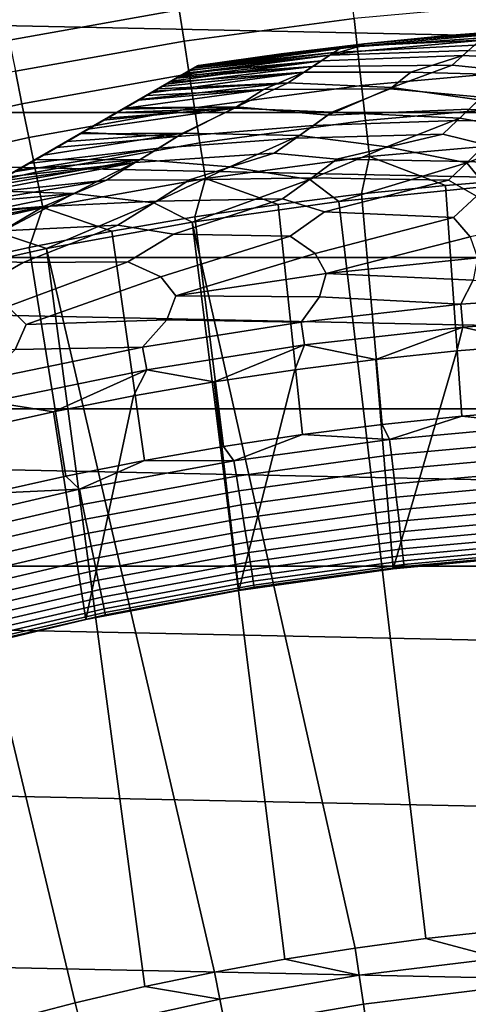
# Model space of a CAD drawing. Header units: metres. Extents: x -29 to 117, y -464 to 29.
# Tile 113 of 256: x -4.36 to -1.79, y 16.38 to 22.01. Entities that reach past the tile are written whole.
import ezdxf

# ---------------------------------------------------------------- set-up
doc = ezdxf.new("R2010")
doc.units = ezdxf.units.M
doc.layers.add('solid_24_501_056_XXX', color=7, linetype='CONTINUOUS')

msp = doc.modelspace()

# ---------------------------------------------------------------- linework, layer by layer
at = {"layer": 'solid_24_501_056_XXX'}
for points in [[(19.337824, 21.476927, -99.5), (-19.337824, 21.476927, -99.5), (-18.42173, 22.267677, -99.5)], [(19.337824, 21.476927, -99.5), (-18.42173, 22.267677, -99.5), (18.42173, 22.267677, -99.5)], [(-3.471307, 22.235243, 123.006828), (-4.451448, 22.059931, 123.006828), (-4.417273, 21.89057, 123.135521), (-3.444656, 22.064533, 123.135521)], [(-2.465297, 22.195307, 123.135521), (-3.444656, 22.064533, 123.135521), (-3.41665, 21.885141, 123.25148), (-2.445253, 22.014851, 123.25148)], [(-3.444656, 22.064533, 123.135521), (-4.417273, 21.89057, 123.135521), (-4.381359, 21.712591, 123.25148), (-3.41665, 21.885141, 123.25148)], [(-1.469069, 22.101465, 123.25148), (-2.445253, 22.014851, 123.25148), (-2.424342, 21.826588, 123.354111), (-1.456506, 21.912462, 123.354111)], [(-2.445253, 22.014851, 123.25148), (-3.41665, 21.885141, 123.25148), (-3.387432, 21.697989, 123.354111), (-2.424342, 21.826588, 123.354111)], [(-2.405873, 21.857374, 129.406281), (-2.386901, 21.870132, 129.791641), (-1.433948, 21.953218, 129.791641), (-1.445377, 21.94183, 129.406281)], [(-1.910876, 21.916855, 147.257355), (-1.433948, 21.953218, 147.257355), (-1.433948, 21.953218, 129.791641), (-2.386901, 21.870132, 129.791641)], [(-1.682119, 21.927933, 147.471375), (-1.433948, 21.953218, 147.257355), (-1.910876, 21.916855, 147.257355)], [(-1.7564, 21.860905, 147.895477), (-1.709629, 21.902813, 147.684509), (-2.520097, 21.84749, 147.471375), (-2.561199, 21.81963, 147.684509)], [(-1.709629, 21.902813, 147.684509), (-1.682119, 21.927933, 147.471375), (-2.386901, 21.870132, 147.257355), (-2.520097, 21.84749, 147.471375)], [(-1.456506, 21.912462, 123.354111), (-2.424342, 21.826588, 123.354111), (-2.402672, 21.631493, 123.442886), (-1.443487, 21.716599, 123.442886)], [(-1.724925, 21.889498, 129.020157), (-2.405873, 21.857374, 129.406281), (-1.445377, 21.94183, 129.406281)], [(-1.682119, 21.927933, 147.471375), (-1.910876, 21.916855, 147.257355), (-2.386901, 21.870132, 147.257355)], [(-2.386901, 21.870132, 147.257355), (-1.910876, 21.916855, 147.257355), (-2.386901, 21.870132, 129.791641)], [(-3.41665, 21.885141, 123.25148), (-4.381359, 21.712591, 123.25148), (-4.343892, 21.526913, 123.354111), (-3.387432, 21.697989, 123.354111)], [(-2.405873, 21.857374, 129.406281), (-2.584054, 21.804773, 129.020157), (-3.380181, 21.719812, 129.279663), (-3.360694, 21.731064, 129.406357)], [(-2.405873, 21.857374, 129.406281), (-3.360694, 21.731064, 129.406357), (-3.355197, 21.734238, 129.450684)], [(-2.405873, 21.857374, 129.406281), (-3.355197, 21.734238, 129.450684), (-3.340253, 21.742865, 129.621338)], [(-2.561199, 21.81963, 147.684509), (-2.520097, 21.84749, 147.471375), (-3.34721, 21.738848, 147.429932), (-3.353562, 21.735182, 147.471283)], [(-2.520097, 21.84749, 147.471375), (-3.338249, 21.744022, 147.34346), (-3.34721, 21.738848, 147.429932)], [(-2.386901, 21.870132, 129.791641), (-2.405873, 21.857374, 129.406281), (-3.340253, 21.742865, 129.621338), (-3.335342, 21.745701, 129.791641)], [(-2.861798, 21.813072, 147.257355), (-3.335342, 21.745701, 147.257355), (-3.338249, 21.744022, 147.34346), (-2.520097, 21.84749, 147.471375)], [(-2.861798, 21.813072, 147.257355), (-2.386901, 21.870132, 147.257355), (-2.386901, 21.870132, 129.791641), (-3.335342, 21.745701, 129.791641)], [(-2.520097, 21.84749, 147.471375), (-2.386901, 21.870132, 147.257355), (-2.861798, 21.813072, 147.257355)], [(-1.822546, 21.802254, 148.10318), (-1.7564, 21.860905, 147.895477), (-2.561199, 21.81963, 147.684509), (-2.631073, 21.772955, 147.895477)], [(-2.405873, 21.857374, 129.406281), (-1.724925, 21.889498, 129.020157), (-1.790527, 21.830708, 128.636398), (-2.584054, 21.804773, 129.020157)], [(-1.273307, 21.77335, 148.306549), (-0.912065, 21.859278, 148.10318), (-1.7564, 21.860905, 147.895477), (-1.822546, 21.802254, 148.10318)], [(-2.682043, 21.739191, 128.636398), (-3.437664, 21.686625, 129.020355), (-3.415605, 21.69936, 129.10791), (-2.584054, 21.804773, 129.020157)], [(-2.584054, 21.804773, 129.020157), (-3.415605, 21.69936, 129.10791), (-3.380181, 21.719812, 129.279663)], [(-2.631073, 21.772955, 147.895477), (-2.561199, 21.81963, 147.684509), (-3.3836, 21.717838, 147.604523), (-3.408527, 21.703447, 147.684433)], [(-2.424342, 21.826588, 123.354111), (-3.387432, 21.697989, 123.354111), (-3.357154, 21.504042, 123.442886), (-2.402672, 21.631493, 123.442886)], [(-2.561199, 21.81963, 147.684509), (-3.362133, 21.730232, 147.516678), (-3.3836, 21.717838, 147.604523)], [(-2.561199, 21.81963, 147.684509), (-3.353562, 21.735182, 147.471283), (-3.362133, 21.730232, 147.516678)], [(-2.861798, 21.813072, 147.257355), (-3.335342, 21.745701, 129.791641), (-3.335342, 21.745701, 147.257355)], [(-2.120034, 21.70727, 148.306549), (-1.822546, 21.802254, 148.10318), (-2.631073, 21.772955, 147.895477), (-2.729858, 21.707321, 148.10318)], [(-1.884003, 21.748068, 128.25618), (-2.682043, 21.739191, 128.636398), (-2.584054, 21.804773, 129.020157), (-1.790527, 21.830708, 128.636398)], [(-1.344884, 21.68679, 148.504578), (-1.273307, 21.77335, 148.306549), (-1.822546, 21.802254, 148.10318), (-2.120034, 21.70727, 148.306549)], [(-1.33941, 21.692791, 127.880661), (-1.884003, 21.748068, 128.25618), (-1.790527, 21.830708, 128.636398), (-0.942881, 21.809147, 128.25618)], [(-3.338249, 21.744022, 147.34346), (-3.335342, 21.745701, 147.257355), (-17.164658, 13.761341, 147.257355), (-17.161753, 13.763019, 147.34343)], [(-17.164658, 13.761341, 129.791641), (-17.164658, 13.761341, 147.257355), (-3.335342, 21.745701, 147.257355), (-3.335342, 21.745701, 129.791641)], [(-17.159746, 13.764176, 129.621338), (-17.164658, 13.761341, 129.791641), (-3.335342, 21.745701, 129.791641), (-3.340253, 21.742865, 129.621338)], [(-3.34721, 21.738848, 147.429932), (-3.338249, 21.744022, 147.34346), (-17.161753, 13.763019, 147.34343), (-17.1528, 13.768188, 147.429871)], [(-3.340253, 21.742865, 129.621338), (-3.355197, 21.734238, 129.450684), (-17.159746, 13.764176, 129.621338)], [(-3.360694, 21.731064, 129.406357), (-17.144802, 13.772804, 129.450684), (-17.159746, 13.764176, 129.621338), (-3.355197, 21.734238, 129.450684)], [(-3.353562, 21.735182, 147.471283), (-3.34721, 21.738848, 147.429932), (-17.1528, 13.768188, 147.429871), (-17.146439, 13.77186, 147.471283)], [(-3.362133, 21.730232, 147.516678), (-3.353562, 21.735182, 147.471283), (-17.146439, 13.77186, 147.471283), (-17.137892, 13.776795, 147.516571)], [(-3.380181, 21.719812, 129.279663), (-17.139305, 13.775978, 129.406357), (-17.144802, 13.772804, 129.450684), (-3.360694, 21.731064, 129.406357)], [(-3.3836, 21.717838, 147.604523), (-3.362133, 21.730232, 147.516678), (-17.137892, 13.776795, 147.516571), (-17.116444, 13.789178, 147.60437)], [(-2.821607, 21.646397, 128.25618), (-3.567751, 21.611519, 128.636612), (-3.519247, 21.639523, 128.761612), (-2.682043, 21.739191, 128.636398)], [(-2.682043, 21.739191, 128.636398), (-3.519247, 21.639523, 128.761612), (-3.461836, 21.672668, 128.935287)], [(-2.729858, 21.707321, 148.10318), (-2.631073, 21.772955, 147.895477), (-3.49114, 21.65575, 147.876862), (-3.500814, 21.650166, 147.895264)], [(-2.631073, 21.772955, 147.895477), (-3.447465, 21.680967, 147.784378), (-3.49114, 21.65575, 147.876862)], [(-2.682043, 21.739191, 128.636398), (-3.461836, 21.672668, 128.935287), (-3.437664, 21.686625, 129.020355)], [(-2.631073, 21.772955, 147.895477), (-3.411747, 21.701588, 147.693619), (-3.447465, 21.680967, 147.784378)], [(-2.631073, 21.772955, 147.895477), (-3.408527, 21.703447, 147.684433), (-3.411747, 21.701588, 147.693619)], [(-2.229834, 21.619413, 127.880661), (-2.821607, 21.646397, 128.25618), (-2.682043, 21.739191, 128.636398), (-1.884003, 21.748068, 128.25618)], [(-1.732457, 21.548651, 127.511368), (-2.229834, 21.619413, 127.880661), (-1.884003, 21.748068, 128.25618), (-1.33941, 21.692791, 127.880661)], [(-3.415605, 21.69936, 129.10791), (-17.11982, 13.787229, 129.279663), (-17.139305, 13.775978, 129.406357), (-3.380181, 21.719812, 129.279663)], [(-3.437664, 21.686625, 129.020355), (-17.084394, 13.807681, 129.10791), (-17.11982, 13.787229, 129.279663), (-3.415605, 21.69936, 129.10791)], [(-3.408527, 21.703447, 147.684433), (-3.3836, 21.717838, 147.604523), (-17.116444, 13.789178, 147.60437), (-17.091473, 13.803596, 147.684433)], [(-3.411747, 21.701588, 147.693619), (-3.408527, 21.703447, 147.684433), (-17.091473, 13.803596, 147.684433), (-17.08832, 13.805415, 147.69342)], [(-3.447465, 21.680967, 147.784378), (-3.411747, 21.701588, 147.693619), (-17.08832, 13.805415, 147.69342), (-17.052635, 13.826018, 147.784149)], [(-3.461836, 21.672668, 128.935287), (-17.062336, 13.820416, 129.020355), (-17.084394, 13.807681, 129.10791), (-3.437664, 21.686625, 129.020355)], [(-3.519247, 21.639523, 128.761612), (-17.038164, 13.834373, 128.935287), (-17.062336, 13.820416, 129.020355), (-3.461836, 21.672668, 128.935287)], [(-3.49114, 21.65575, 147.876862), (-3.447465, 21.680967, 147.784378), (-17.052635, 13.826018, 147.784149), (-17.008993, 13.851214, 147.876602)], [(-4.381359, 21.712591, 123.25148), (-5.337491, 21.497538, 123.25148), (-5.291847, 21.3137, 123.354111), (-4.343892, 21.526913, 123.354111)], [(-3.387432, 21.697989, 123.354111), (-4.343892, 21.526913, 123.354111), (-4.305064, 21.334496, 123.442886), (-3.357154, 21.504042, 123.442886)], [(-2.963546, 21.608273, 148.306549), (-2.729858, 21.707321, 148.10318), (-3.606045, 21.589411, 148.067581), (-3.631133, 21.574926, 148.102859)], [(-2.729858, 21.707321, 148.10318), (-3.543741, 21.625381, 147.971329), (-3.606045, 21.589411, 148.067581)], [(-2.729858, 21.707321, 148.10318), (-3.500814, 21.650166, 147.895264), (-3.543741, 21.625381, 147.971329)], [(-2.238926, 21.612793, 148.504578), (-2.120034, 21.70727, 148.306549), (-2.729858, 21.707321, 148.10318), (-2.963546, 21.608273, 148.306549)], [(-1.443487, 21.716599, 123.442886), (-2.402672, 21.631493, 123.442886), (-2.380355, 21.430567, 123.517342), (-1.430079, 21.514881, 123.517342)], [(-1.71736, 21.564144, 148.696228), (-1.344884, 21.68679, 148.504578), (-2.120034, 21.70727, 148.306549), (-2.238926, 21.612793, 148.504578)], [(-3.567751, 21.611519, 128.636612), (-16.980753, 13.867518, 128.761612), (-17.038164, 13.834373, 128.935287), (-3.519247, 21.639523, 128.761612)], [(-3.500814, 21.650166, 147.895264), (-3.49114, 21.65575, 147.876862), (-17.008993, 13.851214, 147.876602), (-16.999187, 13.856875, 147.895264)], [(-3.543741, 21.625381, 147.971329), (-3.500814, 21.650166, 147.895264), (-16.999187, 13.856875, 147.895264), (-16.956413, 13.881571, 147.971069)], [(-3.588748, 21.599396, 128.5867), (-16.932249, 13.895523, 128.636612), (-16.980753, 13.867518, 128.761612), (-3.567751, 21.611519, 128.636612)], [(-3.606045, 21.589411, 148.067581), (-3.543741, 21.625381, 147.971329), (-16.956413, 13.881571, 147.971069), (-16.894117, 13.917538, 148.067352)], [(-3.116491, 21.509502, 127.880661), (-3.753112, 21.504501, 128.256302), (-3.670763, 21.552046, 128.410522), (-2.821607, 21.646397, 128.25618)], [(-2.821607, 21.646397, 128.25618), (-3.670763, 21.552046, 128.410522), (-3.588748, 21.599396, 128.5867)], [(-2.821607, 21.646397, 128.25618), (-3.588748, 21.599396, 128.5867), (-3.567751, 21.611519, 128.636612)], [(-2.402672, 21.631493, 123.442886), (-3.357154, 21.504042, 123.442886), (-3.325971, 21.3043, 123.517342), (-2.380355, 21.430567, 123.517342)], [(-2.572651, 21.478899, 148.696228), (-2.238926, 21.612793, 148.504578), (-2.963546, 21.608273, 148.306549), (-3.129152, 21.501953, 148.504578)], [(-2.595201, 21.461843, 127.511368), (-3.116491, 21.509502, 127.880661), (-2.821607, 21.646397, 128.25618), (-2.229834, 21.619413, 127.880661)], [(-2.229834, 21.619413, 127.880661), (-1.732457, 21.548651, 127.511368), (-1.787194, 21.495928, 127.389389), (-2.595201, 21.461843, 127.511368)], [(-1.841176, 21.444054, 148.880539), (-1.71736, 21.564144, 148.696228), (-2.238926, 21.612793, 148.504578), (-2.572651, 21.478899, 148.696228)], [(-3.670763, 21.552046, 128.410522), (-16.911251, 13.907645, 128.5867), (-16.932249, 13.895523, 128.636612), (-3.588748, 21.599396, 128.5867)], [(-3.631133, 21.574926, 148.102859), (-3.606045, 21.589411, 148.067581), (-16.894117, 13.917538, 148.067352), (-16.868868, 13.932116, 148.102859)], [(-3.631133, 21.574926, 148.102859), (-16.868868, 13.932116, 148.102859), (-16.821459, 13.959487, 148.165436)], [(-3.67869, 21.547468, 148.165619), (-3.631133, 21.574926, 148.102859), (-16.821459, 13.959487, 148.165436)], [(-3.129152, 21.501953, 148.504578), (-2.963546, 21.608273, 148.306549), (-3.762733, 21.498945, 148.264816), (-3.80098, 21.476864, 148.30632)], [(-2.963546, 21.608273, 148.306549), (-3.67869, 21.547468, 148.165619), (-3.762733, 21.498945, 148.264816)], [(-2.963546, 21.608273, 148.306549), (-3.631133, 21.574926, 148.102859), (-3.67869, 21.547468, 148.165619)], [(-1.356141, 21.357584, 149.056564), (-0.921433, 21.503216, 148.880539), (-1.71736, 21.564144, 148.696228), (-1.841176, 21.444054, 148.880539)], [(-3.753112, 21.504501, 128.256302), (-16.829237, 13.954996, 128.410522), (-16.911251, 13.907645, 128.5867), (-3.670763, 21.552046, 128.410522)], [(-3.766415, 21.49682, 128.232971), (-16.746887, 14.002541, 128.256302), (-16.829237, 13.954996, 128.410522), (-3.753112, 21.504501, 128.256302)], [(-3.67869, 21.547468, 148.165619), (-16.821459, 13.959487, 148.165436), (-16.737396, 14.00802, 148.264679)], [(-3.876734, 21.433128, 128.054153), (-16.733585, 14.010221, 128.232971), (-16.746887, 14.002541, 128.256302), (-3.766415, 21.49682, 128.232971)], [(-3.762733, 21.498945, 148.264816), (-3.67869, 21.547468, 148.165619), (-16.737396, 14.00802, 148.264679)], [(-3.762733, 21.498945, 148.264816), (-16.737396, 14.00802, 148.264679), (-16.69902, 14.030177, 148.30632)], [(-3.80098, 21.476864, 148.30632), (-3.762733, 21.498945, 148.264816), (-16.69902, 14.030177, 148.30632)], [(-4.343892, 21.526913, 123.354111), (-5.291847, 21.3137, 123.354111), (-5.244546, 21.123186, 123.442886), (-4.305064, 21.334496, 123.442886)], [(-3.357154, 21.504042, 123.442886), (-4.305064, 21.334496, 123.442886), (-4.265076, 21.136328, 123.517342), (-3.325971, 21.3043, 123.517342)], [(-3.42388, 21.359745, 148.696228), (-3.129152, 21.501953, 148.504578), (-3.966613, 21.381235, 148.46524), (-4.012304, 21.354856, 148.504456)], [(-3.876734, 21.433128, 128.054153), (-3.116491, 21.509502, 127.880661), (-3.45377, 21.340508, 127.511368), (-3.997584, 21.363356, 127.880692)], [(-3.129152, 21.501953, 148.504578), (-3.858473, 21.44367, 148.365051), (-3.966613, 21.381235, 148.46524)], [(-3.116491, 21.509502, 127.880661), (-3.876734, 21.433128, 128.054153), (-3.766415, 21.49682, 128.232971)], [(-3.129152, 21.501953, 148.504578), (-3.80098, 21.476864, 148.30632), (-3.858473, 21.44367, 148.365051)], [(-3.116491, 21.509502, 127.880661), (-3.766415, 21.49682, 128.232971), (-3.753112, 21.504501, 128.256302)], [(-3.116491, 21.509502, 127.880661), (-2.595201, 21.461843, 127.511368), (-2.676948, 21.403339, 127.389389), (-3.45377, 21.340508, 127.511368)], [(-2.757543, 21.34557, 148.880539), (-2.572651, 21.478899, 148.696228), (-3.129152, 21.501953, 148.504578), (-3.42388, 21.359745, 148.696228)], [(-1.430079, 21.514881, 123.517342), (-2.380355, 21.430567, 123.517342), (-2.357505, 21.224848, 123.577095), (-1.416352, 21.308353, 123.577095)], [(20.220102, 20.648422, -99.5), (-20.220102, 20.648422, -99.5), (-19.337824, 21.476927, -99.5)], [(20.220102, 20.648422, -99.5), (-19.337824, 21.476927, -99.5), (19.337824, 21.476927, -99.5)], [(-3.80098, 21.476864, 148.30632), (-16.69902, 14.030177, 148.30632), (-16.641638, 14.063307, 148.364944)], [(-3.858473, 21.44367, 148.365051), (-3.80098, 21.476864, 148.30632), (-16.641638, 14.063307, 148.364944)], [(-3.858473, 21.44367, 148.365051), (-16.641638, 14.063307, 148.364944), (-16.533468, 14.125759, 148.465179)], [(-3.966613, 21.381235, 148.46524), (-3.858473, 21.44367, 148.365051), (-16.533468, 14.125759, 148.465179)], [(-2.257541, 21.281189, 149.056564), (-1.841176, 21.444054, 148.880539), (-2.572651, 21.478899, 148.696228), (-2.757543, 21.34557, 148.880539)], [(-2.595201, 21.461843, 127.511368), (-1.787194, 21.495928, 127.389389), (-1.855169, 21.430552, 127.270569), (-2.676948, 21.403339, 127.389389)], [(-1.841176, 21.444054, 148.880539), (-2.257541, 21.281189, 149.056564), (-1.801273, 21.189562, 149.223404), (-1.356141, 21.357584, 149.056564)], [(-1.787194, 21.495928, 127.389389), (-0.92845, 21.490654, 127.270569), (-0.970146, 21.419067, 127.157471), (-1.855169, 21.430552, 127.270569)], [(-3.997584, 21.363356, 127.880692), (-16.623266, 14.073914, 128.054153), (-16.733585, 14.010221, 128.232971), (-3.876734, 21.433128, 128.054153)], [(-3.45377, 21.340508, 127.511368), (-2.676948, 21.403339, 127.389389), (-2.77843, 21.330507, 127.270569), (-3.562097, 21.273937, 127.389389)], [(-2.380355, 21.430567, 123.517342), (-3.325971, 21.3043, 123.517342), (-3.294044, 21.099794, 123.577095), (-2.357505, 21.224848, 123.577095)], [(-2.676948, 21.403339, 127.389389), (-1.855169, 21.430552, 127.270569), (-1.938305, 21.353233, 127.157471), (-2.77843, 21.330507, 127.270569)], [(-1.855169, 21.430552, 127.270569), (-0.970146, 21.419067, 127.157471), (-1.697876, 21.294037, 127.05098), (-1.938305, 21.353233, 127.157471)], [(-4.002474, 21.360531, 127.874092), (-16.502417, 14.143686, 127.880692), (-16.623266, 14.073914, 128.054153), (-3.997584, 21.363356, 127.880692)], [(-3.966613, 21.381235, 148.46524), (-16.533468, 14.125759, 148.465179), (-16.487696, 14.152185, 148.504456)], [(-4.002474, 21.360531, 127.874092), (-16.497526, 14.14651, 127.874092), (-16.502417, 14.143686, 127.880692)], [(-4.002474, 21.360531, 127.874092), (-4.145812, 21.277775, 127.693161), (-16.497526, 14.14651, 127.874092)], [(-4.012304, 21.354856, 148.504456), (-3.966613, 21.381235, 148.46524), (-16.487696, 14.152185, 148.504456)], [(-4.012304, 21.354856, 148.504456), (-16.487696, 14.152185, 148.504456), (-16.41267, 14.195501, 148.56517)], [(-4.087372, 21.311516, 148.565216), (-4.012304, 21.354856, 148.504456), (-16.41267, 14.195501, 148.56517)], [(-4.305064, 21.334496, 123.442886), (-5.244546, 21.123186, 123.442886), (-5.195832, 20.926983, 123.517342), (-4.265076, 21.136328, 123.517342)], [(-4.145812, 21.277775, 127.693161), (-3.45377, 21.340508, 127.511368), (-3.562097, 21.273937, 127.389389), (-4.306782, 21.184839, 127.511368)], [(-3.668853, 21.207943, 148.880539), (-3.42388, 21.359745, 148.696228), (-4.221549, 21.234049, 148.664291), (-4.267913, 21.207281, 148.696198)], [(-3.42388, 21.359745, 148.696228), (-4.087372, 21.311516, 148.565216), (-4.221549, 21.234049, 148.664291)], [(-4.002474, 21.360531, 127.874092), (-3.45377, 21.340508, 127.511368), (-4.145812, 21.277775, 127.693161)], [(-3.42388, 21.359745, 148.696228), (-4.012304, 21.354856, 148.504456), (-4.087372, 21.311516, 148.565216)], [(-3.997584, 21.363356, 127.880692), (-3.45377, 21.340508, 127.511368), (-4.002474, 21.360531, 127.874092)], [(-3.562097, 21.273937, 127.389389), (-2.77843, 21.330507, 127.270569), (-2.902494, 21.243662, 127.157471), (-3.696512, 21.190706, 127.270569)], [(-3.154907, 21.166769, 149.056564), (-2.757543, 21.34557, 148.880539), (-3.42388, 21.359745, 148.696228), (-3.668853, 21.207943, 148.880539)], [(-2.757543, 21.34557, 148.880539), (-3.154907, 21.166769, 149.056564), (-2.697861, 21.094162, 149.223404), (-2.257541, 21.281189, 149.056564)], [(-2.77843, 21.330507, 127.270569), (-1.938305, 21.353233, 127.157471), (-2.543455, 21.20966, 127.05098), (-2.902494, 21.243662, 127.157471)], [(-1.938305, 21.353233, 127.157471), (-1.697876, 21.294037, 127.05098), (-1.793528, 21.197363, 126.951927), (-2.543455, 21.20966, 127.05098)], [(-1.356141, 21.357584, 149.056564), (-1.801273, 21.189562, 149.223404), (-1.690573, 21.053555, 149.378677), (-0.901448, 21.246872, 149.223404)], [(-4.145812, 21.277775, 127.693161), (-16.354189, 14.229266, 127.693161), (-16.497526, 14.14651, 127.874092)], [(-4.087372, 21.311516, 148.565216), (-16.41267, 14.195501, 148.56517), (-16.27846, 14.272987, 148.664291)], [(-4.145812, 21.277775, 127.693161), (-4.306782, 21.184839, 127.511368), (-16.354189, 14.229266, 127.693161)], [(-4.221549, 21.234049, 148.664291), (-4.087372, 21.311516, 148.565216), (-16.27846, 14.272987, 148.664291)], [(-4.388535, 21.137638, 127.432182), (-3.562097, 21.273937, 127.389389), (-3.696512, 21.190706, 127.270569), (-4.439304, 21.108328, 127.389404)], [(-4.388535, 21.137638, 127.432182), (-4.306782, 21.184839, 127.511368), (-3.562097, 21.273937, 127.389389)], [(-3.325971, 21.3043, 123.517342), (-4.265076, 21.136328, 123.517342), (-4.224134, 20.933435, 123.577095), (-3.294044, 21.099794, 123.577095)], [(-2.257541, 21.281189, 149.056564), (-2.697861, 21.094162, 149.223404), (-2.532468, 20.968948, 149.378677), (-1.801273, 21.189562, 149.223404)], [(-1.416352, 21.308353, 123.577095), (-2.357505, 21.224848, 123.577095), (-1.923099, 21.060621, 123.621208), (-1.44319, 21.09894, 123.621208)], [(-1.697876, 21.294037, 127.05098), (-0.897563, 21.25416, 126.951927), (-0.953853, 21.154678, 126.861099), (-1.793528, 21.197363, 126.951927)], [(-4.221549, 21.234049, 148.664291), (-16.27846, 14.272987, 148.664291), (-16.232086, 14.299762, 148.696198)], [(-4.267913, 21.207281, 148.696198), (-4.221549, 21.234049, 148.664291), (-16.232086, 14.299762, 148.696198)], [(-3.696512, 21.190706, 127.270569), (-2.902494, 21.243662, 127.157471), (-3.385009, 21.091717, 127.05098), (-3.860737, 21.090574, 127.157471)], [(-2.902494, 21.243662, 127.157471), (-2.543455, 21.20966, 127.05098), (-2.686299, 21.102814, 126.951927), (-3.385009, 21.091717, 127.05098)], [(-2.357505, 21.224848, 123.577095), (-3.294044, 21.099794, 123.577095), (-2.879678, 20.951265, 123.621208), (-2.402011, 21.011389, 123.621208)], [(-2.357505, 21.224848, 123.577095), (-2.402011, 21.011389, 123.621208), (-1.923099, 21.060621, 123.621208)], [(-16.354189, 14.229266, 127.693161), (-4.306782, 21.184839, 127.511368), (-16.193218, 14.322203, 127.511368)], [(-4.267913, 21.207281, 148.696198), (-16.232086, 14.299762, 148.696198), (-16.130388, 14.358477, 148.762192)], [(-4.388535, 21.137638, 127.432182), (-16.193218, 14.322203, 127.511368), (-4.306782, 21.184839, 127.511368)], [(-4.369589, 21.148577, 148.762177), (-4.267913, 21.207281, 148.696198), (-16.130388, 14.358477, 148.762192)], [(-4.592687, 21.019772, 127.279572), (-3.696512, 21.190706, 127.270569), (-3.860737, 21.090574, 127.157471), (-4.606872, 21.011581, 127.270576)], [(-4.592687, 21.019772, 127.279572), (-4.483792, 21.082642, 127.354851), (-3.696512, 21.190706, 127.270569)], [(-4.046636, 21.014524, 149.056564), (-3.668853, 21.207943, 148.880539), (-4.532027, 21.054794, 148.85849), (-4.571845, 21.031805, 148.880569)], [(-3.668853, 21.207943, 148.880539), (-4.369589, 21.148577, 148.762177), (-4.532027, 21.054794, 148.85849)], [(-4.483792, 21.082642, 127.354851), (-4.439304, 21.108328, 127.389404), (-3.696512, 21.190706, 127.270569)], [(-3.668853, 21.207943, 148.880539), (-4.267913, 21.207281, 148.696198), (-4.369589, 21.148577, 148.762177)], [(-3.668853, 21.207943, 148.880539), (-4.046636, 21.014524, 149.056564), (-3.589598, 20.960842, 149.223404), (-3.154907, 21.166769, 149.056564)], [(-3.154907, 21.166769, 149.056564), (-3.589598, 20.960842, 149.223404), (-3.370299, 20.850689, 149.378677), (-2.697861, 21.094162, 149.223404)], [(-2.543455, 21.20966, 127.05098), (-1.793528, 21.197363, 126.951927), (-1.905769, 21.09024, 126.861099), (-2.686299, 21.102814, 126.951927)], [(-1.801273, 21.189562, 149.223404), (-2.532468, 20.968948, 149.378677), (-1.690573, 21.053555, 149.378677)], [(-1.793528, 21.197363, 126.951927), (-0.953853, 21.154678, 126.861099), (-1.745122, 20.999193, 126.779205), (-1.905769, 21.09024, 126.861099)], [(-4.265076, 21.136328, 123.517342), (-5.195832, 20.926983, 123.517342), (-5.145956, 20.726099, 123.577095), (-4.224134, 20.933435, 123.577095)], [(-3.385009, 21.091717, 127.05098), (-2.686299, 21.102814, 126.951927), (-2.853817, 20.982992, 126.861099), (-3.574285, 20.97068, 126.951927)], [(-2.686299, 21.102814, 126.951927), (-1.905769, 21.09024, 126.861099), (-2.613934, 20.908825, 126.779205), (-2.853817, 20.982992, 126.861099)], [(-4.715443, 20.948898, 127.206665), (-3.860737, 21.090574, 127.157471), (-4.221206, 20.940397, 127.05098), (-4.809387, 20.894659, 127.157463)], [(-4.715443, 20.948898, 127.206665), (-4.606872, 21.011581, 127.270576), (-3.860737, 21.090574, 127.157471)], [(-3.294044, 21.099794, 123.577095), (-4.224134, 20.933435, 123.577095), (-3.830287, 20.798485, 123.621208), (-3.355852, 20.880285, 123.621208)], [(-3.860737, 21.090574, 127.157471), (-3.385009, 21.091717, 127.05098), (-3.574285, 20.97068, 126.951927), (-4.221206, 20.940397, 127.05098)], [(-2.697861, 21.094162, 149.223404), (-3.370299, 20.850689, 149.378677), (-2.532468, 20.968948, 149.378677)], [(-3.294044, 21.099794, 123.577095), (-3.355852, 20.880285, 123.621208), (-2.879678, 20.951265, 123.621208)], [(-1.905769, 21.09024, 126.861099), (-1.745122, 20.999193, 126.779205), (-1.876853, 20.875959, 126.706879), (-2.613934, 20.908825, 126.779205)], [(-2.034467, 16.755619, 153.621323), (-1.628997, 16.799887, 153.621323), (-1.690573, 21.053555, 149.378677), (-2.532468, 20.968948, 149.378677)], [(-1.923099, 21.060621, 123.621208), (-2.402011, 21.011389, 123.621208), (-2.284853, 19.694254, 123.854294), (-1.829347, 19.741776, 123.854294)], [(-1.44319, 21.09894, 123.621208), (-1.923099, 21.060621, 123.621208), (-1.829347, 19.741776, 123.854294), (-1.372866, 19.778763, 123.854294)], [(-4.474883, 20.789843, 149.223404), (-4.046636, 21.014524, 149.056564), (-4.9027, 20.840786, 149.044434), (-4.930018, 20.825014, 149.05661)], [(-4.046636, 21.014524, 149.056564), (-4.709642, 20.952248, 148.952637), (-4.9027, 20.840786, 149.044434)], [(-4.046636, 21.014524, 149.056564), (-4.571845, 21.031805, 148.880569), (-4.709642, 20.952248, 148.952637)], [(-4.046636, 21.014524, 149.056564), (-4.474883, 20.789843, 149.223404), (-4.202723, 20.698969, 149.378677), (-3.589598, 20.960842, 149.223404)], [(-2.402011, 21.011389, 123.621208), (-2.879678, 20.951265, 123.621208), (-2.739139, 19.636225, 123.854294), (-2.284853, 19.694254, 123.854294)], [(-1.745122, 20.999193, 126.779205), (-0.93937, 20.939098, 126.706879), (-1.781183, 20.766525, 126.644699), (-1.876853, 20.875959, 126.706879)], [(-5.004299, 20.782127, 127.069069), (-4.221206, 20.940397, 127.05098), (-4.455906, 20.801197, 126.951927), (-5.048937, 20.756355, 127.050964)], [(-5.004299, 20.782127, 127.069069), (-4.852493, 20.869772, 127.136429), (-4.221206, 20.940397, 127.05098)], [(-4.852493, 20.869772, 127.136429), (-4.809387, 20.894659, 127.157463), (-4.221206, 20.940397, 127.05098)], [(-4.221206, 20.940397, 127.05098), (-3.574285, 20.97068, 126.951927), (-3.796071, 20.833149, 126.861099), (-4.455906, 20.801197, 126.951927)], [(-3.589598, 20.960842, 149.223404), (-4.202723, 20.698969, 149.378677), (-3.370299, 20.850689, 149.378677)], [(-3.574285, 20.97068, 126.951927), (-2.853817, 20.982992, 126.861099), (-3.478253, 20.782526, 126.779205), (-3.796071, 20.833149, 126.861099)], [(-2.853817, 20.982992, 126.861099), (-2.613934, 20.908825, 126.779205), (-2.810564, 20.770868, 126.706879), (-3.478253, 20.782526, 126.779205)], [(-2.43875, 16.701567, 153.621323), (-2.034467, 16.755619, 153.621323), (-2.532468, 20.968948, 149.378677), (-3.370299, 20.850689, 149.378677)], [(-2.879678, 20.951265, 123.621208), (-3.355852, 20.880285, 123.621208), (-3.191962, 19.567719, 123.854294), (-2.739139, 19.636225, 123.854294)], [(-4.224134, 20.933435, 123.577095), (-5.145956, 20.726099, 123.577095), (-4.772958, 20.602596, 123.621208), (-4.302738, 20.705906, 123.621208)], [(-4.224134, 20.933435, 123.577095), (-4.302738, 20.705906, 123.621208), (-3.830287, 20.798485, 123.621208)], [(-3.355852, 20.880285, 123.621208), (-3.830287, 20.798485, 123.621208), (-3.643083, 19.48877, 123.854294), (-3.191962, 19.567719, 123.854294)], [(-2.613934, 20.908825, 126.779205), (-1.876853, 20.875959, 126.706879), (-2.667699, 20.671347, 126.644699), (-2.810564, 20.770868, 126.706879)], [(-4.455906, 20.801197, 126.951927), (-3.796071, 20.833149, 126.861099), (-4.336596, 20.620512, 126.779205), (-4.73062, 20.641014, 126.861099)], [(-3.796071, 20.833149, 126.861099), (-3.478253, 20.782526, 126.779205), (-3.738627, 20.624037, 126.706879), (-4.336596, 20.620512, 126.779205)], [(-3.242812, 16.56424, 153.621323), (-2.84161, 16.63776, 153.621323), (-3.370299, 20.850689, 149.378677), (-4.202723, 20.698969, 149.378677)], [(-2.84161, 16.63776, 153.621323), (-2.43875, 16.701567, 153.621323), (-3.370299, 20.850689, 149.378677)], [(-1.876853, 20.875959, 126.706879), (-1.781183, 20.766525, 126.644699), (-2.604102, 20.556057, 126.593147), (-2.667699, 20.671347, 126.644699)], [(-4.474883, 20.789843, 149.223404), (-5.028401, 20.514029, 149.378677), (-4.202723, 20.698969, 149.378677)], [(-3.830287, 20.798485, 123.621208), (-4.302738, 20.705906, 123.621208), (-4.092259, 19.399424, 123.854294), (-3.643083, 19.48877, 123.854294)], [(-3.478253, 20.782526, 126.779205), (-2.810564, 20.770868, 126.706879), (-3.549334, 20.538342, 126.644699), (-3.738627, 20.624037, 126.706879)], [(-2.810564, 20.770868, 126.706879), (-2.667699, 20.671347, 126.644699), (-3.464986, 20.428574, 126.593147), (-3.549334, 20.538342, 126.644699)], [(-1.781183, 20.766525, 126.644699), (-1.738624, 20.647276, 126.593147), (-2.604102, 20.556057, 126.593147)], [(-4.039302, 16.388224, 153.621323), (-3.64212, 16.481043, 153.621323), (-4.202723, 20.698969, 149.378677), (-5.028401, 20.514029, 149.378677)], [(-4.302738, 20.705906, 123.621208), (-4.772958, 20.602596, 123.621208), (-4.539252, 19.299726, 123.854294), (-4.092259, 19.399424, 123.854294)], [(-3.64212, 16.481043, 153.621323), (-3.242812, 16.56424, 153.621323), (-4.202723, 20.698969, 149.378677)], [(-2.667699, 20.671347, 126.644699), (-2.604102, 20.556057, 126.593147), (-3.464986, 20.428574, 126.593147)], [(21.067442, 19.783127, -99.5), (-21.067442, 19.783127, -99.5), (-20.220102, 20.648422, -99.5)], [(21.067442, 19.783127, -99.5), (-20.220102, 20.648422, -99.5), (20.220102, 20.648422, -99.5)], [(-4.73062, 20.641014, 126.861099), (-4.336596, 20.620512, 126.779205), (-4.659177, 20.43576, 126.706879), (-5.187487, 20.423065, 126.779205)], [(-4.336596, 20.620512, 126.779205), (-3.738627, 20.624037, 126.706879), (-4.424474, 20.36775, 126.644699), (-4.659177, 20.43576, 126.706879)], [(-3.738627, 20.624037, 126.706879), (-3.549334, 20.538342, 126.644699), (-4.319757, 20.265057, 126.593147), (-4.424474, 20.36775, 126.644699)], [(-2.604102, 20.556057, 126.593147), (-1.738624, 20.647276, 126.593147), (-1.764008, 20.51815, 126.552628)], [(-3.464986, 20.428574, 126.593147), (-2.604102, 20.556057, 126.593147), (-2.641957, 20.42367, 126.552628)], [(-2.604102, 20.556057, 126.593147), (-1.764008, 20.51815, 126.552628), (-1.834401, 20.381861, 126.52346), (-2.641957, 20.42367, 126.552628)], [(-4.434126, 16.285833, 153.621323), (-4.039302, 16.388224, 153.621323), (-5.028401, 20.514029, 149.378677), (-5.84601, 20.296165, 149.378677)], [(-3.549334, 20.538342, 126.644699), (-3.464986, 20.428574, 126.593147), (-3.515049, 20.291641, 126.552628), (-4.319757, 20.265057, 126.593147)], [(-1.764008, 20.51815, 126.552628), (-0.918125, 20.443638, 126.52346), (-1.834401, 20.381861, 126.52346)], [(-3.464986, 20.428574, 126.593147), (-2.641957, 20.42367, 126.552628), (-2.746982, 20.279037, 126.52346), (-3.515049, 20.291641, 126.552628)], [(-0.912218, 20.312101, 126.505867), (-1.822598, 20.250723, 126.505867), (-1.834401, 20.381861, 126.52346), (-0.918125, 20.443638, 126.52346)], [(-2.641957, 20.42367, 126.552628), (-1.834401, 20.381861, 126.52346), (-2.746982, 20.279037, 126.52346)], [(-1.822598, 20.250723, 126.505867), (-2.729308, 20.148561, 126.505867), (-2.746982, 20.279037, 126.52346), (-1.834401, 20.381861, 126.52346)], [(-4.424474, 20.36775, 126.644699), (-4.319757, 20.265057, 126.593147), (-4.381679, 20.122305, 126.552628), (-5.166909, 20.065788, 126.593147)], [(-4.319757, 20.265057, 126.593147), (-3.515049, 20.291641, 126.552628), (-3.654032, 20.135374, 126.52346), (-4.381679, 20.122305, 126.552628)], [(-3.515049, 20.291641, 126.552628), (-2.746982, 20.279037, 126.52346), (-3.654032, 20.135374, 126.52346)], [(-2.729308, 20.148561, 126.505867), (-3.630522, 20.005823, 126.505867), (-3.654032, 20.135374, 126.52346), (-2.746982, 20.279037, 126.52346)], [(-1.822598, 20.250723, 126.505867), (-0.912218, 20.312101, 126.505867), (-1.393408, 20.151884, 126.5)], [(-2.729308, 20.148561, 126.505867), (-1.822598, 20.250723, 126.505867), (-2.321546, 20.066137, 126.5)], [(-1.822598, 20.250723, 126.505867), (-1.85761, 20.114376, 126.5), (-2.321546, 20.066137, 126.5)], [(-1.822598, 20.250723, 126.505867), (-1.393408, 20.151884, 126.5), (-1.85761, 20.114376, 126.5)], [(-3.630522, 20.005823, 126.505867), (-2.729308, 20.148561, 126.505867), (-3.245591, 19.937534, 126.5)], [(-2.729308, 20.148561, 126.505867), (-2.784235, 20.0072, 126.5), (-3.245591, 19.937534, 126.5)], [(-2.729308, 20.148561, 126.505867), (-2.321546, 20.066137, 126.5), (-2.784235, 20.0072, 126.5)], [(-1.85761, 20.114376, 126.5), (-1.393408, 20.151884, 126.5), (-1.335251, 18.953012, 126.5), (-2.22205, 18.869616, 126.5)], [(-4.381679, 20.122305, 126.552628), (-3.654032, 20.135374, 126.52346), (-4.553723, 19.951162, 126.52346)], [(-3.630522, 20.005823, 126.505867), (-4.524424, 19.822796, 126.505867), (-4.553723, 19.951162, 126.52346), (-3.654032, 20.135374, 126.52346)], [(-2.321546, 20.066137, 126.5), (-1.85761, 20.114376, 126.5), (-2.22205, 18.869616, 126.5)], [(-2.784235, 20.0072, 126.5), (-2.321546, 20.066137, 126.5), (-2.22205, 18.869616, 126.5), (-3.104264, 18.744692, 126.5)], [(-4.524424, 19.822796, 126.505867), (-3.630522, 20.005823, 126.505867), (-4.16363, 19.766239, 126.5)], [(-3.630522, 20.005823, 126.505867), (-3.705711, 19.857162, 126.5), (-4.16363, 19.766239, 126.5)], [(-3.630522, 20.005823, 126.505867), (-3.245591, 19.937534, 126.5), (-3.705711, 19.857162, 126.5)], [(-3.245591, 19.937534, 126.5), (-2.784235, 20.0072, 126.5), (-3.104264, 18.744692, 126.5)], [(-3.705711, 19.857162, 126.5), (-3.245591, 19.937534, 126.5), (-3.104264, 18.744692, 126.5), (-3.979375, 18.578594, 126.5)], [(-4.524424, 19.822796, 126.505867), (-4.16363, 19.766239, 126.5), (-4.619172, 19.664762, 126.5)], [(-4.16363, 19.766239, 126.5), (-3.705711, 19.857162, 126.5), (-3.979375, 18.578594, 126.5)], [(21.877172, 18.883842, -99.5), (-21.877172, 18.883842, -99.5), (-21.067442, 19.783127, -99.5)], [(21.877172, 18.883842, -99.5), (-21.067442, 19.783127, -99.5), (21.067442, 19.783127, -99.5)], [(-4.619172, 19.664762, 126.5), (-4.16363, 19.766239, 126.5), (-3.979375, 18.578594, 126.5), (-4.845712, 18.371689, 126.5)], [(-1.346882, 19.690722, 123.874374), (-1.372866, 19.778763, 123.854294), (-1.829347, 19.741776, 123.854294)], [(-2.241702, 19.609013, 123.874374), (-1.829347, 19.741776, 123.854294), (-2.284853, 19.694254, 123.854294)], [(-1.346882, 19.690722, 123.874374), (-1.829347, 19.741776, 123.854294), (-2.241702, 19.609013, 123.874374)], [(-2.241702, 19.609013, 123.874374), (-2.284853, 19.694254, 123.854294), (-2.739139, 19.636225, 123.854294)], [(-1.346882, 19.690722, 123.874374), (-2.241702, 19.609013, 123.874374), (-2.231637, 19.520969, 123.903053), (-1.340835, 19.60231, 123.903053)], [(-3.131875, 19.486662, 123.874374), (-2.739139, 19.636225, 123.854294), (-3.191962, 19.567719, 123.854294)], [(-2.241702, 19.609013, 123.874374), (-2.739139, 19.636225, 123.854294), (-3.131875, 19.486662, 123.874374)], [(-2.241702, 19.609013, 123.874374), (-3.131875, 19.486662, 123.874374), (-3.117813, 19.399166, 123.903053), (-2.231637, 19.520969, 123.903053)], [(-1.340835, 19.60231, 123.903053), (-2.231637, 19.520969, 123.903053), (-2.221918, 19.435957, 123.939857), (-1.334996, 19.516945, 123.939857)], [(-3.131875, 19.486662, 123.874374), (-3.191962, 19.567719, 123.854294), (-3.643083, 19.48877, 123.854294)], [(-4.015557, 19.323921, 123.874374), (-3.643083, 19.48877, 123.854294), (-4.092259, 19.399424, 123.854294)], [(-3.131875, 19.486662, 123.874374), (-3.643083, 19.48877, 123.854294), (-4.015557, 19.323921, 123.874374)], [(-3.131875, 19.486662, 123.874374), (-4.015557, 19.323921, 123.874374), (-3.997527, 19.237156, 123.903053), (-3.117813, 19.399166, 123.903053)], [(-2.231637, 19.520969, 123.903053), (-3.117813, 19.399166, 123.903053), (-3.104235, 19.314686, 123.939857), (-2.221918, 19.435957, 123.939857)], [(-1.334996, 19.516945, 123.939857), (-2.221918, 19.435957, 123.939857), (-2.212631, 19.354715, 123.984459), (-1.329415, 19.435366, 123.984459)], [(-2.221918, 19.435957, 123.939857), (-3.104235, 19.314686, 123.939857), (-3.09126, 19.233952, 123.984459), (-2.212631, 19.354715, 123.984459)], [(-1.329415, 19.435366, 123.984459), (-2.212631, 19.354715, 123.984459), (-2.203855, 19.27795, 124.036476), (-1.324143, 19.35828, 124.036476)], [(-4.015557, 19.323921, 123.874374), (-4.092259, 19.399424, 123.854294), (-4.539252, 19.299726, 123.854294)], [(-3.117813, 19.399166, 123.903053), (-3.997527, 19.237156, 123.903053), (-3.980118, 19.153381, 123.939857), (-3.104235, 19.314686, 123.939857)], [(-1.324143, 19.35828, 124.036476), (-2.203855, 19.27795, 124.036476), (-2.195667, 19.206326, 124.095459), (-1.319223, 19.286358, 124.095459)], [(-4.015557, 19.323921, 123.874374), (-4.539252, 19.299726, 123.854294), (-4.890916, 19.121128, 123.874374)], [(-4.015557, 19.323921, 123.874374), (-4.890916, 19.121128, 123.874374), (-4.868956, 19.035275, 123.903053), (-3.997527, 19.237156, 123.903053)], [(-3.104235, 19.314686, 123.939857), (-3.980118, 19.153381, 123.939857), (-3.963482, 19.07332, 123.984459), (-3.09126, 19.233952, 123.984459)], [(-2.212631, 19.354715, 123.984459), (-3.09126, 19.233952, 123.984459), (-3.078999, 19.157665, 124.036476), (-2.203855, 19.27795, 124.036476)], [(-2.203855, 19.27795, 124.036476), (-3.078999, 19.157665, 124.036476), (-3.067559, 19.086487, 124.095459), (-2.195667, 19.206326, 124.095459)], [(-1.319223, 19.286358, 124.095459), (-2.195667, 19.206326, 124.095459), (-2.188137, 19.140465, 124.160889), (-1.314699, 19.220221, 124.160889)], [(-3.997527, 19.237156, 123.903053), (-4.868956, 19.035275, 123.903053), (-4.847752, 18.952377, 123.939857), (-3.980118, 19.153381, 123.939857)], [(-3.09126, 19.233952, 123.984459), (-3.963482, 19.07332, 123.984459), (-3.947762, 18.997671, 124.036476), (-3.078999, 19.157665, 124.036476)], [(-2.195667, 19.206326, 124.095459), (-3.067559, 19.086487, 124.095459), (-3.05704, 19.021036, 124.160889), (-2.188137, 19.140465, 124.160889)], [(-1.314699, 19.220221, 124.160889), (-2.188137, 19.140465, 124.160889), (-2.181332, 19.080938, 124.232208), (-1.31061, 19.160446, 124.232208)], [(-3.980118, 19.153381, 123.939857), (-4.847752, 18.952377, 123.939857), (-4.827489, 18.873158, 123.984459), (-3.963482, 19.07332, 123.984459)], [(-3.078999, 19.157665, 124.036476), (-3.947762, 18.997671, 124.036476), (-3.933094, 18.927088, 124.095459), (-3.067559, 19.086487, 124.095459)], [(-2.188137, 19.140465, 124.160889), (-3.05704, 19.021036, 124.160889), (-3.047533, 18.961882, 124.232208), (-2.181332, 19.080938, 124.232208)], [(-1.31061, 19.160446, 124.232208), (-2.181332, 19.080938, 124.232208), (-2.17531, 19.028261, 124.308784), (-1.306992, 19.10755, 124.308784)], [(-3.067559, 19.086487, 124.095459), (-3.933094, 18.927088, 124.095459), (-3.919607, 18.862185, 124.160889), (-3.05704, 19.021036, 124.160889)], [(-2.181332, 19.080938, 124.232208), (-3.047533, 18.961882, 124.232208), (-3.03912, 18.909534, 124.308784), (-2.17531, 19.028261, 124.308784)], [(-1.306992, 19.10755, 124.308784), (-2.17531, 19.028261, 124.308784), (-2.170124, 18.982893, 124.389969), (-1.303876, 19.061993, 124.389969)], [(-3.963482, 19.07332, 123.984459), (-4.827489, 18.873158, 123.984459), (-4.808342, 18.798304, 124.036476), (-3.947762, 18.997671, 124.036476)], [(-3.05704, 19.021036, 124.160889), (-3.919607, 18.862185, 124.160889), (-3.907417, 18.803524, 124.232208), (-3.047533, 18.961882, 124.232208)], [(-2.17531, 19.028261, 124.308784), (-3.03912, 18.909534, 124.308784), (-3.031873, 18.864449, 124.389969), (-2.170124, 18.982893, 124.389969)], [(-1.303876, 19.061993, 124.389969), (-2.170124, 18.982893, 124.389969), (-2.165818, 18.945225, 124.475044), (-1.301289, 19.024168, 124.475044)], [(-1.301289, 19.024168, 124.475044), (-2.165818, 18.945225, 124.475044), (-2.162429, 18.915586, 124.563286), (-1.299253, 18.994406, 124.563286)], [(-3.947762, 18.997671, 124.036476), (-4.808342, 18.798304, 124.036476), (-4.790477, 18.72846, 124.095459), (-3.933094, 18.927088, 124.095459)], [(-2.170124, 18.982893, 124.389969), (-3.031873, 18.864449, 124.389969), (-3.025857, 18.827017, 124.475044), (-2.165818, 18.945225, 124.475044)], [(-1.299253, 18.994406, 124.563286), (-2.162429, 18.915586, 124.563286), (-2.159988, 18.894232, 124.653915), (-1.297786, 18.972963, 124.653915)], [(-1.297786, 18.972963, 124.653915), (-2.159988, 18.894232, 124.653915), (-2.158515, 18.88135, 124.746147), (-1.296901, 18.960026, 124.746147)], [(-3.933094, 18.927088, 124.095459), (-4.790477, 18.72846, 124.095459), (-4.77405, 18.664238, 124.160889), (-3.919607, 18.862185, 124.160889)], [(-3.047533, 18.961882, 124.232208), (-3.907417, 18.803524, 124.232208), (-3.89663, 18.751614, 124.308784), (-3.03912, 18.909534, 124.308784)], [(-3.03912, 18.909534, 124.308784), (-3.89663, 18.751614, 124.308784), (-3.887339, 18.706903, 124.389969), (-3.031873, 18.864449, 124.389969)], [(-2.165818, 18.945225, 124.475044), (-3.025857, 18.827017, 124.475044), (-3.021124, 18.797562, 124.563286), (-2.162429, 18.915586, 124.563286)], [(-2.162429, 18.915586, 124.563286), (-3.021124, 18.797562, 124.563286), (-3.017713, 18.77634, 124.653915), (-2.159988, 18.894232, 124.653915)], [(-1.779185, 18.916513, 124.839096), (-2.222147, 18.869606, 124.839096), (-2.22205, 18.869616, 126.5), (-1.335251, 18.953012, 126.5)], [(-2.158515, 18.88135, 124.746147), (-2.222147, 18.869606, 124.839096), (-1.779185, 18.916513, 124.839096)], [(-1.296901, 18.960026, 124.746147), (-2.158515, 18.88135, 124.746147), (-1.779185, 18.916513, 124.839096), (-1.335245, 18.953024, 124.839096)], [(23.380772, 16.986727, -99.5), (-22.648489, 17.951477, -99.5), (-21.877172, 18.883842, -99.5), (22.648489, 17.951477, -99.5)], [(22.648489, 17.951477, -99.5), (-21.877172, 18.883842, -99.5), (21.877172, 18.883842, -99.5)], [(-3.919607, 18.862185, 124.160889), (-4.77405, 18.664238, 124.160889), (-4.759202, 18.606192, 124.232208), (-3.907417, 18.803524, 124.232208)], [(-3.031873, 18.864449, 124.389969), (-3.887339, 18.706903, 124.389969), (-3.879626, 18.669785, 124.475044), (-3.025857, 18.827017, 124.475044)], [(-2.663888, 18.812328, 124.839096), (-3.104164, 18.744711, 124.839096), (-3.104264, 18.744692, 126.5), (-2.22205, 18.869616, 126.5)], [(-2.159988, 18.894232, 124.653915), (-3.017713, 18.77634, 124.653915), (-3.015655, 18.763538, 124.746147), (-2.158515, 18.88135, 124.746147)], [(-2.158515, 18.88135, 124.746147), (-3.015655, 18.763538, 124.746147), (-2.663888, 18.812328, 124.839096), (-2.222147, 18.869606, 124.839096)], [(-2.222147, 18.869606, 124.839096), (-2.663888, 18.812328, 124.839096), (-2.22205, 18.869616, 126.5)], [(-3.907417, 18.803524, 124.232208), (-4.759202, 18.606192, 124.232208), (-4.746064, 18.554827, 124.308784), (-3.89663, 18.751614, 124.308784)], [(-3.025857, 18.827017, 124.475044), (-3.879626, 18.669785, 124.475044), (-3.873556, 18.640575, 124.563286), (-3.021124, 18.797562, 124.563286)], [(-3.021124, 18.797562, 124.563286), (-3.873556, 18.640575, 124.563286), (-3.869183, 18.619532, 124.653915), (-3.017713, 18.77634, 124.653915)], [(-3.015655, 18.763538, 124.746147), (-3.104164, 18.744711, 124.839096), (-2.663888, 18.812328, 124.839096)], [(-3.89663, 18.751614, 124.308784), (-4.746064, 18.554827, 124.308784), (-4.734748, 18.510588, 124.389969), (-3.887339, 18.706903, 124.389969)], [(-3.542734, 18.66679, 124.839096), (-3.979357, 18.578609, 124.839096), (-3.979375, 18.578594, 126.5), (-3.104264, 18.744692, 126.5)], [(-3.017713, 18.77634, 124.653915), (-3.869183, 18.619532, 124.653915), (-3.866545, 18.606836, 124.746147), (-3.015655, 18.763538, 124.746147)], [(-3.015655, 18.763538, 124.746147), (-3.866545, 18.606836, 124.746147), (-3.104164, 18.744711, 124.839096)], [(-3.866545, 18.606836, 124.746147), (-3.542734, 18.66679, 124.839096), (-3.104164, 18.744711, 124.839096)], [(-3.104164, 18.744711, 124.839096), (-3.542734, 18.66679, 124.839096), (-3.104264, 18.744692, 126.5)], [(-3.887339, 18.706903, 124.389969), (-4.734748, 18.510588, 124.389969), (-4.725353, 18.473856, 124.475044), (-3.879626, 18.669785, 124.475044)], [(-3.879626, 18.669785, 124.475044), (-4.725353, 18.473856, 124.475044), (-4.71796, 18.444956, 124.563286), (-3.873556, 18.640575, 124.563286)], [(-3.873556, 18.640575, 124.563286), (-4.71796, 18.444956, 124.563286), (-4.712634, 18.424131, 124.653915), (-3.869183, 18.619532, 124.653915)], [(-3.866545, 18.606836, 124.746147), (-3.979357, 18.578609, 124.839096), (-3.542734, 18.66679, 124.839096)], [(-4.413793, 18.480217, 124.839096), (-4.845802, 18.371668, 124.839096), (-4.845712, 18.371689, 126.5), (-3.979375, 18.578594, 126.5)], [(-3.869183, 18.619532, 124.653915), (-4.712634, 18.424131, 124.653915), (-4.709421, 18.41157, 124.746147), (-3.866545, 18.606836, 124.746147)], [(-3.866545, 18.606836, 124.746147), (-4.709421, 18.41157, 124.746147), (-3.979357, 18.578609, 124.839096)], [(-4.709421, 18.41157, 124.746147), (-4.413793, 18.480217, 124.839096), (-3.979357, 18.578609, 124.839096)], [(-3.979357, 18.578609, 124.839096), (-4.413793, 18.480217, 124.839096), (-3.979375, 18.578594, 126.5)], [(24.071438, 15.992999, -99.5), (-23.380772, 16.986727, -99.5), (-22.648489, 17.951477, -99.5), (23.380772, 16.986727, -99.5)], [(24.71983, 14.971294, -99.5), (-24.071438, 15.992999, -99.5), (-23.380772, 16.986727, -99.5), (24.071438, 15.992999, -99.5)], [(-1.6139, 16.643877, 153.767242), (-1.628997, 16.799887, 153.621323), (-2.034467, 16.755619, 153.621323)], [(-2.416137, 16.546469, 153.767242), (-1.6139, 16.643877, 153.767242), (-2.034467, 16.755619, 153.621323), (-2.43875, 16.701567, 153.621323)], [(-2.416137, 16.546469, 153.767242), (-2.43875, 16.701567, 153.621323), (-2.84161, 16.63776, 153.621323)], [(-3.212732, 16.410414, 153.767242), (-2.416137, 16.546469, 153.767242), (-2.84161, 16.63776, 153.621323), (-3.242812, 16.56424, 153.621323)], [(-1.6139, 16.643877, 153.767242), (-2.416137, 16.546469, 153.767242), (-2.392019, 16.3813, 153.901749), (-1.59779, 16.477736, 153.901749)], [(-3.212732, 16.410414, 153.767242), (-3.242812, 16.56424, 153.621323), (-3.64212, 16.481043, 153.621323)], [(-2.416137, 16.546469, 153.767242), (-3.212732, 16.410414, 153.767242), (-3.180662, 16.246603, 153.901749), (-2.392019, 16.3813, 153.901749)], [(-4.001822, 16.236032, 153.767242), (-3.212732, 16.410414, 153.767242), (-3.64212, 16.481043, 153.621323), (-4.039302, 16.388224, 153.621323)], [(-1.59779, 16.477736, 153.901749), (-2.392019, 16.3813, 153.901749), (-2.366575, 16.207048, 154.023987), (-1.580794, 16.302458, 154.023987)], [(-4.001822, 16.236032, 153.767242), (-4.039302, 16.388224, 153.621323), (-4.434126, 16.285833, 153.621323)], [(-3.212732, 16.410414, 153.767242), (-4.001822, 16.236032, 153.767242), (-3.961876, 16.073961, 153.901749), (-3.180662, 16.246603, 153.901749)], [(-2.392019, 16.3813, 153.901749), (-3.180662, 16.246603, 153.901749), (-3.146828, 16.073784, 154.023987), (-2.366575, 16.207048, 154.023987)]]:
    msp.add_3dface(points, dxfattribs=at)

doc.saveas('drawing.dxf')
